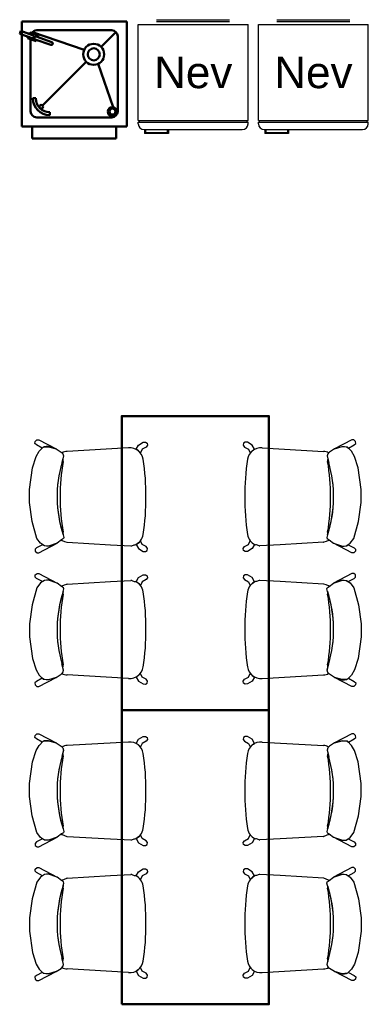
# Model space of a CAD drawing. Header units: metres. Extents: x -1 to 444, y -6 to 31.
# Tile 10 of 76: x 403.47 to 405.13, y 18.73 to 23.42. Entities that reach past the tile are written whole.
import ezdxf

# ---------------------------------------------------------------- set-up
doc = ezdxf.new("R2010")
doc.units = ezdxf.units.M
doc.linetypes.add('CONTINUA', pattern=[0])
doc.layers.add('PA MOBLES', color=7, linetype='CONTINUA', lineweight=25)
doc.styles.add('ARIAL', font='arial.ttf')

msp = doc.modelspace()

# ---------------------------------------------------------------- linework, layer by layer
at = {"layer": 'PA MOBLES', "lineweight": 50, "transparency": 33554687}
for p, q in [((403.9752, 23.4088), (403.4752, 23.4088)), ((403.4752, 22.9088), (403.4752, 23.4088)), ((403.9752, 22.9088), (403.9752, 23.4088)), ((403.4658, 23.3493), (403.4706, 23.3628)), ((403.4658, 23.3493), (403.5294, 23.3265)), ((403.4706, 23.3628), (403.5342, 23.3399)), ((403.511, 23.3483), (403.5134, 23.355)), ((403.5134, 23.355), (403.5537, 23.3406)), ((403.5264, 23.3576), (403.7726, 23.2725)), ((403.9038, 23.366), (403.5466, 23.366)), ((403.924, 23.3576), (403.8534, 23.287)), ((403.5037, 23.3281), (403.5061, 23.3349)), ((403.5037, 23.3281), (403.5441, 23.3137)), ((403.518, 22.9802), (403.518, 23.323)), ((403.5294, 23.3265), (403.5342, 23.3399)), ((403.5397, 23.3228), (403.6137, 23.2963)), ((403.5441, 23.3137), (403.5465, 23.3204)), ((403.5446, 23.3362), (403.6185, 23.3097)), ((403.5513, 23.3338), (403.5537, 23.3406)), ((403.9323, 22.9802), (403.9323, 23.3374)), ((403.7827, 23.2163), (403.5744, 23.0081)), ((403.8389, 23.2062), (403.91, 23.0005)), ((403.5278, 23.0423), (403.5421, 23.0425)), ((403.6089, 22.9757), (403.6086, 22.9615)), ((403.9038, 22.9517), (403.5466, 22.9517)), ((403.9752, 22.9088), (403.4752, 22.9088)), ((403.5252, 22.9088), (403.5252, 22.8517)), ((403.9252, 22.9088), (403.9252, 22.8517)), ((403.9252, 22.8517), (403.5252, 22.8517))]:
    msp.add_line(p, q, dxfattribs=at)
at = {"layer": 'PA MOBLES', "color": 180, "transparency": 33554687}
for p, q in [((404.0304, 22.9368), (404.0304, 23.394)), ((404.0304, 23.394), (404.553, 23.394)), ((404.1172, 23.4166), (404.4643, 23.4166)), ((404.1172, 23.4085), (404.4643, 23.4085)), ((404.553, 22.9368), (404.553, 23.394)), ((404.6026, 22.9368), (404.6026, 23.394)), ((404.6026, 23.394), (405.1252, 23.394)), ((404.6895, 23.4166), (405.0365, 23.4166)), ((404.6895, 23.4085), (405.0365, 23.4085)), ((405.1252, 22.9368), (405.1252, 23.394)), ((404.0304, 22.9368), (404.553, 22.9368)), ((404.0304, 22.9281), (404.553, 22.9281)), ((404.0304, 22.9207), (404.0304, 22.9281)), ((404.0355, 22.9281), (404.0355, 22.9368)), ((404.5478, 22.9281), (404.5478, 22.9368)), ((404.553, 22.9207), (404.553, 22.9281)), ((404.6026, 22.9368), (405.1252, 22.9368)), ((404.6026, 22.9281), (405.1252, 22.9281)), ((404.6026, 22.9207), (404.6026, 22.9281)), ((404.6077, 22.9281), (404.6077, 22.9368)), ((405.1201, 22.9281), (405.1201, 22.9368)), ((405.1252, 22.9207), (405.1252, 22.9281)), ((404.0578, 22.8932), (404.5255, 22.8932)), ((404.0602, 22.8932), (404.0602, 22.8742)), ((404.1737, 22.8742), (404.0602, 22.8742)), ((404.0653, 22.8932), (404.0653, 22.8794)), ((404.0653, 22.8794), (404.1685, 22.8794)), ((404.1685, 22.8932), (404.1685, 22.8794)), ((404.1737, 22.8932), (404.1737, 22.8742)), ((404.6301, 22.8932), (405.0978, 22.8932)), ((404.6324, 22.8932), (404.6324, 22.8742)), ((404.7459, 22.8742), (404.6324, 22.8742)), ((404.6376, 22.8932), (404.6376, 22.8794)), ((404.6376, 22.8794), (404.7408, 22.8794)), ((404.7408, 22.8932), (404.7408, 22.8794)), ((404.7459, 22.8932), (404.7459, 22.8742)), ((403.5382, 21.3995), (403.5392, 21.4092)), ((403.5451, 21.3926), (403.5382, 21.3995)), ((403.5392, 21.4092), (403.5475, 21.4165)), ((403.5731, 21.3777), (403.5451, 21.3926)), ((403.5475, 21.4165), (403.5565, 21.4165)), ((403.5565, 21.4165), (403.6399, 21.3736)), ((403.5581, 21.3623), (403.5769, 21.382)), ((403.5824, 21.3832), (403.5731, 21.3777)), ((403.5769, 21.382), (403.6032, 21.3839)), ((403.5925, 21.3844), (403.5824, 21.3832)), ((403.6032, 21.3844), (403.5925, 21.3844)), ((403.6399, 21.3736), (403.6032, 21.3844)), ((403.6032, 21.3839), (403.6399, 21.3736)), ((403.6399, 21.3736), (403.6634, 21.3585)), ((403.9844, 21.3782), (403.6919, 21.3612)), ((404.0196, 21.3716), (404.032, 21.3918)), ((404.032, 21.3918), (404.0541, 21.4048)), ((404.068, 21.3821), (404.0484, 21.3716)), ((404.0541, 21.4048), (404.0649, 21.4051)), ((404.0649, 21.4051), (404.0723, 21.4003)), ((404.0737, 21.3906), (404.068, 21.3821)), ((404.0723, 21.4003), (404.0737, 21.3906)), ((404.5316, 21.4003), (404.5301, 21.3906)), ((404.5301, 21.3906), (404.5358, 21.3821)), ((404.5389, 21.4051), (404.5316, 21.4003)), ((404.5358, 21.3821), (404.5554, 21.3716)), ((404.5497, 21.4048), (404.5389, 21.4051)), ((404.5719, 21.3918), (404.5497, 21.4048)), ((404.5842, 21.3716), (404.5719, 21.3918)), ((404.6194, 21.3782), (404.912, 21.3612)), ((404.964, 21.3736), (404.9405, 21.3585)), ((405.0473, 21.4165), (404.964, 21.3736)), ((404.964, 21.3736), (405.0006, 21.3844)), ((405.0006, 21.3839), (404.964, 21.3736)), ((405.0006, 21.3844), (405.0113, 21.3844)), ((405.0269, 21.382), (405.0006, 21.3839)), ((405.0113, 21.3844), (405.0214, 21.3832)), ((405.0214, 21.3832), (405.0307, 21.3777)), ((405.0457, 21.3623), (405.0269, 21.382)), ((405.0307, 21.3777), (405.0587, 21.3926)), ((405.0563, 21.4165), (405.0473, 21.4165)), ((405.0646, 21.4092), (405.0563, 21.4165)), ((405.0587, 21.3926), (405.0657, 21.3995)), ((405.0657, 21.3995), (405.0646, 21.4092)), ((403.5262, 21.2833), (403.544, 21.3378)), ((403.544, 21.3378), (403.5581, 21.3623)), ((403.6634, 21.3585), (403.6718, 21.3501)), ((403.6746, 21.3397), (403.6671, 21.3087)), ((403.6677, 21.3541), (403.6718, 21.3501)), ((403.6746, 21.3397), (403.6712, 21.3254)), ((403.6718, 21.3501), (403.6746, 21.3397)), ((403.6718, 21.3501), (403.6746, 21.3397)), ((404.0244, 21.3687), (404.0196, 21.3716)), ((404.0307, 21.3643), (404.0244, 21.3687)), ((404.0404, 21.3546), (404.0307, 21.3643)), ((404.0484, 21.3716), (404.0404, 21.3546)), ((404.5554, 21.3716), (404.5635, 21.3546)), ((404.5635, 21.3546), (404.5731, 21.3643)), ((404.5731, 21.3643), (404.5795, 21.3687)), ((404.5795, 21.3687), (404.5842, 21.3716)), ((404.932, 21.3501), (404.9292, 21.3397)), ((404.932, 21.3501), (404.9292, 21.3397)), ((404.9292, 21.3397), (404.9327, 21.3254)), ((404.9292, 21.3397), (404.9367, 21.3087)), ((404.9405, 21.3585), (404.932, 21.3501)), ((404.9361, 21.3541), (404.932, 21.3501)), ((405.0598, 21.3378), (405.0457, 21.3623)), ((405.0777, 21.2833), (405.0598, 21.3378)), ((403.513, 21.1807), (403.5262, 21.2833)), ((403.6712, 21.3254), (403.6671, 21.3087)), ((404.9327, 21.3254), (404.9367, 21.3087)), ((405.0908, 21.1807), (405.0777, 21.2833)), ((403.5121, 21.1488), (403.513, 21.1807)), ((403.5121, 21.1187), (403.5121, 21.1488)), ((405.0918, 21.1488), (405.0908, 21.1807)), ((405.0918, 21.1187), (405.0918, 21.1488)), ((403.5252, 21.0274), (403.5121, 21.1187)), ((405.0786, 21.0274), (405.0918, 21.1187)), ((403.5478, 20.9475), (403.5252, 21.0274)), ((405.0561, 20.9475), (405.0786, 21.0274)), ((403.6728, 20.9644), (403.6756, 20.9522)), ((403.6728, 20.9644), (403.6756, 20.9522)), ((403.6756, 20.9522), (403.6746, 20.9465)), ((403.6756, 20.9522), (403.6746, 20.9465)), ((404.9311, 20.9644), (404.9283, 20.9522)), ((404.9311, 20.9644), (404.9283, 20.9522)), ((404.9283, 20.9522), (404.9292, 20.9465)), ((404.9283, 20.9522), (404.9292, 20.9465)), ((403.5739, 20.9174), (403.5458, 20.9025)), ((403.5647, 20.924), (403.5478, 20.9475)), ((403.5573, 20.8786), (403.6446, 20.9249)), ((403.5844, 20.9117), (403.5647, 20.924)), ((403.5832, 20.9119), (403.5739, 20.9174)), ((403.5932, 20.9107), (403.5832, 20.9119)), ((403.6023, 20.9108), (403.5844, 20.9117)), ((403.6039, 20.9107), (403.5932, 20.9107)), ((403.6446, 20.9249), (403.6023, 20.9108)), ((403.6446, 20.9249), (403.6039, 20.9107)), ((403.6652, 20.9409), (403.6446, 20.9249)), ((403.6652, 20.9409), (403.6636, 20.9396)), ((403.6746, 20.9465), (403.6652, 20.9409)), ((403.6746, 20.9465), (403.6652, 20.9409)), ((403.666, 20.9375), (403.6675, 20.9382)), ((403.6675, 20.9382), (403.679, 20.9332)), ((403.679, 20.9332), (403.6901, 20.9291)), ((403.6919, 20.9291), (403.8987, 20.9171)), ((403.8987, 20.9171), (403.9945, 20.9119)), ((403.9988, 20.9123), (404.0105, 20.9167)), ((404.0105, 20.9167), (404.0148, 20.9166)), ((404.0244, 20.9216), (404.0196, 20.9187)), ((404.0196, 20.9187), (404.032, 20.8986)), ((404.0307, 20.9261), (404.0244, 20.9216)), ((404.0404, 20.9357), (404.0307, 20.9261)), ((404.0484, 20.9187), (404.0404, 20.9357)), ((404.068, 20.9082), (404.0484, 20.9187)), ((404.0737, 20.8997), (404.068, 20.9082)), ((404.5301, 20.8997), (404.5358, 20.9082)), ((404.5358, 20.9082), (404.5554, 20.9187)), ((404.5554, 20.9187), (404.5635, 20.9357)), ((404.5635, 20.9357), (404.5731, 20.9261)), ((404.5842, 20.9187), (404.5719, 20.8986)), ((404.5731, 20.9261), (404.5795, 20.9216)), ((404.5795, 20.9216), (404.5842, 20.9187)), ((404.5933, 20.9167), (404.5891, 20.9166)), ((404.605, 20.9123), (404.5933, 20.9167)), ((404.7051, 20.9171), (404.6093, 20.9119)), ((404.912, 20.9291), (404.7051, 20.9171)), ((404.9248, 20.9332), (404.9137, 20.9291)), ((404.9364, 20.9382), (404.9248, 20.9332)), ((404.9292, 20.9465), (404.9386, 20.9409)), ((404.9292, 20.9465), (404.9386, 20.9409)), ((404.9378, 20.9375), (404.9364, 20.9382)), ((404.9386, 20.9409), (404.9403, 20.9396)), ((404.9386, 20.9409), (404.9593, 20.9249)), ((404.9593, 20.9249), (405.0016, 20.9108)), ((405.0466, 20.8786), (404.9593, 20.9249)), ((404.9593, 20.9249), (404.9999, 20.9107)), ((404.9999, 20.9107), (405.0106, 20.9107)), ((405.0016, 20.9108), (405.0194, 20.9117)), ((405.0106, 20.9107), (405.0207, 20.9119)), ((405.0194, 20.9117), (405.0391, 20.924)), ((405.0207, 20.9119), (405.03, 20.9174)), ((405.03, 20.9174), (405.058, 20.9025)), ((405.0391, 20.924), (405.0561, 20.9475)), ((403.5458, 20.9025), (403.5389, 20.8956)), ((403.5389, 20.8956), (403.5399, 20.8859)), ((403.5399, 20.8859), (403.5483, 20.8786)), ((403.5483, 20.8786), (403.5573, 20.8786)), ((404.032, 20.8986), (404.0541, 20.8855)), ((404.0541, 20.8855), (404.0649, 20.8852)), ((404.0649, 20.8852), (404.0723, 20.89)), ((404.0723, 20.89), (404.0737, 20.8997)), ((404.5316, 20.89), (404.5301, 20.8997)), ((404.5389, 20.8852), (404.5316, 20.89)), ((404.5497, 20.8855), (404.5389, 20.8852)), ((404.5719, 20.8986), (404.5497, 20.8855)), ((405.0556, 20.8786), (405.0466, 20.8786)), ((405.0639, 20.8859), (405.0556, 20.8786)), ((405.058, 20.9025), (405.0649, 20.8956)), ((405.0649, 20.8956), (405.0639, 20.8859)), ((403.5389, 20.7636), (403.5399, 20.7733)), ((403.5458, 20.7567), (403.5389, 20.7636)), ((403.5399, 20.7733), (403.5483, 20.7806)), ((403.5483, 20.7806), (403.5573, 20.7806)), ((403.5573, 20.7806), (403.6446, 20.7343)), ((404.032, 20.7606), (404.0541, 20.7737)), ((404.0541, 20.7737), (404.0649, 20.774)), ((404.0649, 20.774), (404.0723, 20.7691)), ((404.0723, 20.7691), (404.0737, 20.7595)), ((404.5316, 20.7691), (404.5301, 20.7595)), ((404.5389, 20.774), (404.5316, 20.7691)), ((404.5497, 20.7737), (404.5389, 20.774)), ((404.5719, 20.7606), (404.5497, 20.7737)), ((405.0466, 20.7806), (404.9593, 20.7343)), ((405.0556, 20.7806), (405.0466, 20.7806)), ((405.0639, 20.7733), (405.0556, 20.7806)), ((405.058, 20.7567), (405.0649, 20.7636)), ((405.0649, 20.7636), (405.0639, 20.7733)), ((403.5739, 20.7418), (403.5458, 20.7567)), ((403.5647, 20.7352), (403.5478, 20.7117)), ((403.5844, 20.7474), (403.5647, 20.7352)), ((403.5832, 20.7473), (403.5739, 20.7418)), ((403.5932, 20.7485), (403.5832, 20.7473)), ((403.6023, 20.7484), (403.5844, 20.7474)), ((403.6039, 20.7485), (403.5932, 20.7485)), ((403.6446, 20.7343), (403.6023, 20.7484)), ((403.6446, 20.7343), (403.6039, 20.7485)), ((403.6652, 20.7183), (403.6446, 20.7343)), ((403.6652, 20.7183), (403.6636, 20.7196)), ((403.6746, 20.7126), (403.6652, 20.7183)), ((403.6746, 20.7126), (403.6652, 20.7183)), ((403.666, 20.7217), (403.6675, 20.721)), ((403.6675, 20.721), (403.679, 20.7259)), ((403.679, 20.7259), (403.6901, 20.7301)), ((403.6919, 20.7301), (403.8987, 20.7421)), ((403.8987, 20.7421), (403.9945, 20.7472)), ((403.9988, 20.7468), (404.0105, 20.7425)), ((404.0105, 20.7425), (404.0148, 20.7426)), ((404.0196, 20.7405), (404.032, 20.7606)), ((404.0244, 20.7376), (404.0196, 20.7405)), ((404.0307, 20.7331), (404.0244, 20.7376)), ((404.0404, 20.7235), (404.0307, 20.7331)), ((404.0484, 20.7405), (404.0404, 20.7235)), ((404.068, 20.751), (404.0484, 20.7405)), ((404.0737, 20.7595), (404.068, 20.751)), ((404.5301, 20.7595), (404.5358, 20.751)), ((404.5358, 20.751), (404.5554, 20.7405)), ((404.5554, 20.7405), (404.5635, 20.7235)), ((404.5635, 20.7235), (404.5731, 20.7331)), ((404.5842, 20.7405), (404.5719, 20.7606)), ((404.5731, 20.7331), (404.5795, 20.7376)), ((404.5795, 20.7376), (404.5842, 20.7405)), ((404.5933, 20.7425), (404.5891, 20.7426)), ((404.605, 20.7468), (404.5933, 20.7425)), ((404.7051, 20.7421), (404.6093, 20.7472)), ((404.912, 20.7301), (404.7051, 20.7421)), ((404.9248, 20.7259), (404.9137, 20.7301)), ((404.9364, 20.721), (404.9248, 20.7259)), ((404.9292, 20.7126), (404.9386, 20.7183)), ((404.9292, 20.7126), (404.9386, 20.7183)), ((404.9378, 20.7217), (404.9364, 20.721)), ((404.9386, 20.7183), (404.9593, 20.7343)), ((404.9386, 20.7183), (404.9403, 20.7196)), ((404.9593, 20.7343), (404.9999, 20.7485)), ((404.9593, 20.7343), (405.0016, 20.7484)), ((404.9999, 20.7485), (405.0106, 20.7485)), ((405.0016, 20.7484), (405.0194, 20.7474)), ((405.0106, 20.7485), (405.0207, 20.7473)), ((405.0194, 20.7474), (405.0391, 20.7352)), ((405.0207, 20.7473), (405.03, 20.7418)), ((405.03, 20.7418), (405.058, 20.7567)), ((405.0391, 20.7352), (405.0561, 20.7117)), ((403.5478, 20.7117), (403.5252, 20.6317)), ((403.6728, 20.6948), (403.6756, 20.707)), ((403.6728, 20.6948), (403.6756, 20.707)), ((403.6756, 20.707), (403.6746, 20.7126)), ((403.6756, 20.707), (403.6746, 20.7126)), ((404.9283, 20.707), (404.9292, 20.7126)), ((404.9283, 20.707), (404.9292, 20.7126)), ((404.9311, 20.6948), (404.9283, 20.707)), ((404.9311, 20.6948), (404.9283, 20.707)), ((405.0561, 20.7117), (405.0786, 20.6317)), ((403.5252, 20.6317), (403.5121, 20.5405)), ((405.0786, 20.6317), (405.0918, 20.5405)), ((403.5121, 20.5405), (403.5121, 20.5104)), ((405.0918, 20.5405), (405.0918, 20.5104)), ((403.5121, 20.5104), (403.513, 20.4784)), ((405.0918, 20.5104), (405.0908, 20.4784)), ((403.513, 20.4784), (403.5262, 20.3759)), ((405.0908, 20.4784), (405.0777, 20.3759)), ((403.5262, 20.3759), (403.544, 20.3214)), ((403.6712, 20.3338), (403.6671, 20.3505)), ((403.6746, 20.3195), (403.6671, 20.3505)), ((404.9292, 20.3195), (404.9367, 20.3505)), ((404.9327, 20.3338), (404.9367, 20.3505)), ((405.0777, 20.3759), (405.0598, 20.3214)), ((403.544, 20.3214), (403.5581, 20.2969)), ((403.5581, 20.2969), (403.5769, 20.2772)), ((403.6399, 20.2856), (403.6634, 20.3007)), ((403.6634, 20.3007), (403.6718, 20.3091)), ((403.6677, 20.305), (403.6718, 20.3091)), ((403.6746, 20.3195), (403.6712, 20.3338)), ((403.6718, 20.3091), (403.6746, 20.3195)), ((403.6718, 20.3091), (403.6746, 20.3195)), ((403.9844, 20.281), (403.6919, 20.298)), ((404.0307, 20.2949), (404.0244, 20.2904)), ((404.0404, 20.3045), (404.0307, 20.2949)), ((404.0484, 20.2876), (404.0404, 20.3045)), ((404.5554, 20.2876), (404.5635, 20.3045)), ((404.5635, 20.3045), (404.5731, 20.2949)), ((404.5731, 20.2949), (404.5795, 20.2904)), ((404.6194, 20.281), (404.912, 20.298)), ((404.9292, 20.3195), (404.9327, 20.3338)), ((404.932, 20.3091), (404.9292, 20.3195)), ((404.932, 20.3091), (404.9292, 20.3195)), ((404.9361, 20.305), (404.932, 20.3091)), ((404.9405, 20.3007), (404.932, 20.3091)), ((404.964, 20.2856), (404.9405, 20.3007)), ((405.0457, 20.2969), (405.0269, 20.2772)), ((405.0598, 20.3214), (405.0457, 20.2969)), ((403.5451, 20.2666), (403.5382, 20.2597)), ((403.5382, 20.2597), (403.5392, 20.25)), ((403.5392, 20.25), (403.5475, 20.2427)), ((403.5731, 20.2815), (403.5451, 20.2666)), ((403.5565, 20.2427), (403.6399, 20.2856)), ((403.5824, 20.276), (403.5731, 20.2815)), ((403.5769, 20.2772), (403.6032, 20.2753)), ((403.5925, 20.2748), (403.5824, 20.276)), ((403.6032, 20.2748), (403.5925, 20.2748)), ((403.6032, 20.2753), (403.6399, 20.2856)), ((403.6399, 20.2856), (403.6032, 20.2748)), ((404.0244, 20.2904), (404.0196, 20.2875)), ((404.0196, 20.2875), (404.032, 20.2674)), ((404.032, 20.2674), (404.0541, 20.2544)), ((404.068, 20.2771), (404.0484, 20.2876)), ((404.0541, 20.2544), (404.0649, 20.2541)), ((404.0649, 20.2541), (404.0723, 20.2589)), ((404.0737, 20.2686), (404.068, 20.2771)), ((404.0723, 20.2589), (404.0737, 20.2686)), ((404.5301, 20.2686), (404.5358, 20.2771)), ((404.5316, 20.2589), (404.5301, 20.2686)), ((404.5389, 20.2541), (404.5316, 20.2589)), ((404.5358, 20.2771), (404.5554, 20.2876)), ((404.5497, 20.2544), (404.5389, 20.2541)), ((404.5719, 20.2674), (404.5497, 20.2544)), ((404.5842, 20.2875), (404.5719, 20.2674)), ((404.5795, 20.2904), (404.5842, 20.2875)), ((405.0006, 20.2753), (404.964, 20.2856)), ((405.0473, 20.2427), (404.964, 20.2856)), ((404.964, 20.2856), (405.0006, 20.2748)), ((405.0269, 20.2772), (405.0006, 20.2753)), ((405.0006, 20.2748), (405.0113, 20.2748)), ((405.0113, 20.2748), (405.0214, 20.276)), ((405.0214, 20.276), (405.0307, 20.2815)), ((405.0307, 20.2815), (405.0587, 20.2666)), ((405.0646, 20.25), (405.0563, 20.2427)), ((405.0587, 20.2666), (405.0657, 20.2597)), ((405.0657, 20.2597), (405.0646, 20.25)), ((403.5475, 20.2427), (403.5565, 20.2427)), ((405.0563, 20.2427), (405.0473, 20.2427)), ((403.5392, 20.0092), (403.5475, 20.0165)), ((403.5475, 20.0165), (403.5565, 20.0165)), ((403.5565, 20.0165), (403.6399, 19.9736)), ((405.0473, 20.0165), (404.964, 19.9736)), ((405.0563, 20.0165), (405.0473, 20.0165)), ((405.0646, 20.0092), (405.0563, 20.0165)), ((403.5382, 19.9995), (403.5392, 20.0092)), ((403.5451, 19.9926), (403.5382, 19.9995)), ((403.5731, 19.9777), (403.5451, 19.9926)), ((403.5581, 19.9623), (403.5769, 19.982)), ((403.5824, 19.9832), (403.5731, 19.9777)), ((403.5769, 19.982), (403.6032, 19.9839)), ((403.5925, 19.9844), (403.5824, 19.9832)), ((403.6032, 19.9844), (403.5925, 19.9844)), ((403.6399, 19.9736), (403.6032, 19.9844)), ((403.6032, 19.9839), (403.6399, 19.9736)), ((403.6399, 19.9736), (403.6634, 19.9585)), ((403.9844, 19.9782), (403.6919, 19.9612)), ((404.0196, 19.9716), (404.032, 19.9918)), ((404.0244, 19.9687), (404.0196, 19.9716)), ((404.0307, 19.9643), (404.0244, 19.9687)), ((404.032, 19.9918), (404.0541, 20.0048)), ((404.0484, 19.9716), (404.0404, 19.9546)), ((404.068, 19.9821), (404.0484, 19.9716)), ((404.0541, 20.0048), (404.0649, 20.0051)), ((404.0649, 20.0051), (404.0723, 20.0003)), ((404.0737, 19.9906), (404.068, 19.9821)), ((404.0723, 20.0003), (404.0737, 19.9906)), ((404.5316, 20.0003), (404.5301, 19.9906)), ((404.5301, 19.9906), (404.5358, 19.9821)), ((404.5389, 20.0051), (404.5316, 20.0003)), ((404.5358, 19.9821), (404.5554, 19.9716)), ((404.5497, 20.0048), (404.5389, 20.0051)), ((404.5719, 19.9918), (404.5497, 20.0048)), ((404.5554, 19.9716), (404.5635, 19.9546)), ((404.5842, 19.9716), (404.5719, 19.9918)), ((404.5731, 19.9643), (404.5795, 19.9687)), ((404.5795, 19.9687), (404.5842, 19.9716)), ((404.6194, 19.9782), (404.912, 19.9612)), ((404.964, 19.9736), (404.9405, 19.9585)), ((404.964, 19.9736), (405.0006, 19.9844)), ((405.0006, 19.9839), (404.964, 19.9736)), ((405.0006, 19.9844), (405.0113, 19.9844)), ((405.0269, 19.982), (405.0006, 19.9839)), ((405.0113, 19.9844), (405.0214, 19.9832)), ((405.0214, 19.9832), (405.0307, 19.9777)), ((405.0457, 19.9623), (405.0269, 19.982)), ((405.0307, 19.9777), (405.0587, 19.9926)), ((405.0587, 19.9926), (405.0657, 19.9995)), ((405.0657, 19.9995), (405.0646, 20.0092)), ((403.5262, 19.8833), (403.544, 19.9378)), ((403.544, 19.9378), (403.5581, 19.9623)), ((403.6634, 19.9585), (403.6718, 19.9501)), ((403.6746, 19.9397), (403.6671, 19.9087)), ((403.6712, 19.9254), (403.6671, 19.9087)), ((403.6677, 19.9541), (403.6718, 19.9501)), ((403.6746, 19.9397), (403.6712, 19.9254)), ((403.6718, 19.9501), (403.6746, 19.9397)), ((403.6718, 19.9501), (403.6746, 19.9397)), ((404.0404, 19.9546), (404.0307, 19.9643)), ((404.5635, 19.9546), (404.5731, 19.9643)), ((404.932, 19.9501), (404.9292, 19.9397)), ((404.932, 19.9501), (404.9292, 19.9397)), ((404.9292, 19.9397), (404.9327, 19.9254)), ((404.9292, 19.9397), (404.9367, 19.9087)), ((404.9405, 19.9585), (404.932, 19.9501)), ((404.9361, 19.9541), (404.932, 19.9501)), ((404.9327, 19.9254), (404.9367, 19.9087)), ((405.0598, 19.9378), (405.0457, 19.9623)), ((405.0777, 19.8833), (405.0598, 19.9378)), ((403.513, 19.7807), (403.5262, 19.8833)), ((405.0908, 19.7807), (405.0777, 19.8833)), ((403.5121, 19.7488), (403.513, 19.7807)), ((405.0918, 19.7488), (405.0908, 19.7807)), ((403.5121, 19.7187), (403.5121, 19.7488)), ((405.0918, 19.7187), (405.0918, 19.7488)), ((403.5252, 19.6274), (403.5121, 19.7187)), ((405.0786, 19.6274), (405.0918, 19.7187)), ((403.5478, 19.5475), (403.5252, 19.6274)), ((405.0561, 19.5475), (405.0786, 19.6274)), ((403.5647, 19.524), (403.5478, 19.5475)), ((403.6746, 19.5465), (403.6652, 19.5409)), ((403.6746, 19.5465), (403.6652, 19.5409)), ((403.6728, 19.5644), (403.6756, 19.5522)), ((403.6728, 19.5644), (403.6756, 19.5522)), ((403.6756, 19.5522), (403.6746, 19.5465)), ((403.6756, 19.5522), (403.6746, 19.5465)), ((404.9311, 19.5644), (404.9283, 19.5522)), ((404.9311, 19.5644), (404.9283, 19.5522)), ((404.9283, 19.5522), (404.9292, 19.5465)), ((404.9283, 19.5522), (404.9292, 19.5465)), ((404.9292, 19.5465), (404.9386, 19.5409)), ((404.9292, 19.5465), (404.9386, 19.5409)), ((405.0391, 19.524), (405.0561, 19.5475)), ((403.5458, 19.5025), (403.5389, 19.4956)), ((403.5739, 19.5174), (403.5458, 19.5025)), ((403.5573, 19.4786), (403.6446, 19.5249)), ((403.5844, 19.5117), (403.5647, 19.524)), ((403.5832, 19.5119), (403.5739, 19.5174)), ((403.5932, 19.5107), (403.5832, 19.5119)), ((403.6023, 19.5108), (403.5844, 19.5117)), ((403.6039, 19.5107), (403.5932, 19.5107)), ((403.6446, 19.5249), (403.6023, 19.5108)), ((403.6446, 19.5249), (403.6039, 19.5107)), ((403.6652, 19.5409), (403.6446, 19.5249)), ((403.6652, 19.5409), (403.6636, 19.5396)), ((403.666, 19.5375), (403.6675, 19.5382)), ((403.6675, 19.5382), (403.679, 19.5332)), ((403.679, 19.5332), (403.6901, 19.5291)), ((403.6919, 19.5291), (403.8987, 19.5171)), ((403.8987, 19.5171), (403.9945, 19.5119)), ((403.9988, 19.5123), (404.0105, 19.5167)), ((404.0105, 19.5167), (404.0148, 19.5166)), ((404.0244, 19.5216), (404.0196, 19.5187)), ((404.0196, 19.5187), (404.032, 19.4986)), ((404.0307, 19.5261), (404.0244, 19.5216)), ((404.0404, 19.5357), (404.0307, 19.5261)), ((404.032, 19.4986), (404.0541, 19.4855)), ((404.0484, 19.5187), (404.0404, 19.5357)), ((404.068, 19.5082), (404.0484, 19.5187)), ((404.0737, 19.4997), (404.068, 19.5082)), ((404.0723, 19.49), (404.0737, 19.4997)), ((404.5301, 19.4997), (404.5358, 19.5082)), ((404.5316, 19.49), (404.5301, 19.4997)), ((404.5358, 19.5082), (404.5554, 19.5187)), ((404.5719, 19.4986), (404.5497, 19.4855)), ((404.5554, 19.5187), (404.5635, 19.5357)), ((404.5635, 19.5357), (404.5731, 19.5261)), ((404.5842, 19.5187), (404.5719, 19.4986)), ((404.5731, 19.5261), (404.5795, 19.5216)), ((404.5795, 19.5216), (404.5842, 19.5187)), ((404.5933, 19.5167), (404.5891, 19.5166)), ((404.605, 19.5123), (404.5933, 19.5167)), ((404.7051, 19.5171), (404.6093, 19.5119)), ((404.912, 19.5291), (404.7051, 19.5171)), ((404.9248, 19.5332), (404.9137, 19.5291)), ((404.9364, 19.5382), (404.9248, 19.5332)), ((404.9378, 19.5375), (404.9364, 19.5382)), ((404.9386, 19.5409), (404.9403, 19.5396)), ((404.9386, 19.5409), (404.9593, 19.5249)), ((404.9593, 19.5249), (405.0016, 19.5108)), ((405.0466, 19.4786), (404.9593, 19.5249)), ((404.9593, 19.5249), (404.9999, 19.5107)), ((404.9999, 19.5107), (405.0106, 19.5107)), ((405.0016, 19.5108), (405.0194, 19.5117)), ((405.0106, 19.5107), (405.0207, 19.5119)), ((405.0194, 19.5117), (405.0391, 19.524)), ((405.0207, 19.5119), (405.03, 19.5174)), ((405.03, 19.5174), (405.058, 19.5025)), ((405.058, 19.5025), (405.0649, 19.4956)), ((403.5389, 19.4956), (403.5399, 19.4859)), ((403.5399, 19.4859), (403.5483, 19.4786)), ((403.5483, 19.4786), (403.5573, 19.4786)), ((404.0541, 19.4855), (404.0649, 19.4852)), ((404.0649, 19.4852), (404.0723, 19.49)), ((404.5389, 19.4852), (404.5316, 19.49)), ((404.5497, 19.4855), (404.5389, 19.4852)), ((405.0556, 19.4786), (405.0466, 19.4786)), ((405.0639, 19.4859), (405.0556, 19.4786)), ((405.0649, 19.4956), (405.0639, 19.4859)), ((403.5389, 19.3636), (403.5399, 19.3733)), ((403.5458, 19.3567), (403.5389, 19.3636)), ((403.5399, 19.3733), (403.5483, 19.3806)), ((403.5483, 19.3806), (403.5573, 19.3806)), ((403.5573, 19.3806), (403.6446, 19.3343)), ((404.0196, 19.3405), (404.032, 19.3606)), ((404.032, 19.3606), (404.0541, 19.3737)), ((404.0541, 19.3737), (404.0649, 19.374)), ((404.0649, 19.374), (404.0723, 19.3691)), ((404.0737, 19.3595), (404.068, 19.351)), ((404.0723, 19.3691), (404.0737, 19.3595)), ((404.5316, 19.3691), (404.5301, 19.3595)), ((404.5301, 19.3595), (404.5358, 19.351)), ((404.5389, 19.374), (404.5316, 19.3691)), ((404.5497, 19.3737), (404.5389, 19.374)), ((404.5719, 19.3606), (404.5497, 19.3737)), ((404.5842, 19.3405), (404.5719, 19.3606)), ((405.0466, 19.3806), (404.9593, 19.3343)), ((405.0556, 19.3806), (405.0466, 19.3806)), ((405.0639, 19.3733), (405.0556, 19.3806)), ((405.058, 19.3567), (405.0649, 19.3636)), ((405.0649, 19.3636), (405.0639, 19.3733)), ((403.5478, 19.3117), (403.5252, 19.2317)), ((403.5739, 19.3418), (403.5458, 19.3567)), ((403.5647, 19.3352), (403.5478, 19.3117)), ((403.5844, 19.3474), (403.5647, 19.3352)), ((403.5832, 19.3473), (403.5739, 19.3418)), ((403.5932, 19.3485), (403.5832, 19.3473)), ((403.6023, 19.3484), (403.5844, 19.3474)), ((403.6039, 19.3485), (403.5932, 19.3485)), ((403.6446, 19.3343), (403.6023, 19.3484)), ((403.6446, 19.3343), (403.6039, 19.3485)), ((403.6652, 19.3183), (403.6446, 19.3343)), ((403.6652, 19.3183), (403.6636, 19.3196)), ((403.6746, 19.3126), (403.6652, 19.3183)), ((403.6746, 19.3126), (403.6652, 19.3183)), ((403.666, 19.3217), (403.6675, 19.321)), ((403.6675, 19.321), (403.679, 19.3259)), ((403.6756, 19.307), (403.6746, 19.3126)), ((403.6756, 19.307), (403.6746, 19.3126)), ((403.679, 19.3259), (403.6901, 19.3301)), ((403.6919, 19.3301), (403.8987, 19.3421)), ((403.8987, 19.3421), (403.9945, 19.3472)), ((403.9988, 19.3468), (404.0105, 19.3425)), ((404.0105, 19.3425), (404.0148, 19.3426)), ((404.0244, 19.3376), (404.0196, 19.3405)), ((404.0307, 19.3331), (404.0244, 19.3376)), ((404.0404, 19.3235), (404.0307, 19.3331)), ((404.0484, 19.3405), (404.0404, 19.3235)), ((404.068, 19.351), (404.0484, 19.3405)), ((404.5358, 19.351), (404.5554, 19.3405)), ((404.5554, 19.3405), (404.5635, 19.3235)), ((404.5635, 19.3235), (404.5731, 19.3331)), ((404.5731, 19.3331), (404.5795, 19.3376)), ((404.5795, 19.3376), (404.5842, 19.3405)), ((404.5933, 19.3425), (404.5891, 19.3426)), ((404.605, 19.3468), (404.5933, 19.3425)), ((404.7051, 19.3421), (404.6093, 19.3472)), ((404.912, 19.3301), (404.7051, 19.3421)), ((404.9248, 19.3259), (404.9137, 19.3301)), ((404.9364, 19.321), (404.9248, 19.3259)), ((404.9283, 19.307), (404.9292, 19.3126)), ((404.9283, 19.307), (404.9292, 19.3126)), ((404.9292, 19.3126), (404.9386, 19.3183)), ((404.9292, 19.3126), (404.9386, 19.3183)), ((404.9378, 19.3217), (404.9364, 19.321)), ((404.9386, 19.3183), (404.9593, 19.3343)), ((404.9386, 19.3183), (404.9403, 19.3196)), ((404.9593, 19.3343), (404.9999, 19.3485)), ((404.9593, 19.3343), (405.0016, 19.3484)), ((404.9999, 19.3485), (405.0106, 19.3485)), ((405.0016, 19.3484), (405.0194, 19.3474)), ((405.0106, 19.3485), (405.0207, 19.3473)), ((405.0194, 19.3474), (405.0391, 19.3352)), ((405.0207, 19.3473), (405.03, 19.3418)), ((405.03, 19.3418), (405.058, 19.3567)), ((405.0391, 19.3352), (405.0561, 19.3117)), ((405.0561, 19.3117), (405.0786, 19.2317)), ((403.6728, 19.2948), (403.6756, 19.307)), ((403.6728, 19.2948), (403.6756, 19.307)), ((404.9311, 19.2948), (404.9283, 19.307)), ((404.9311, 19.2948), (404.9283, 19.307)), ((403.5252, 19.2317), (403.5121, 19.1405)), ((405.0786, 19.2317), (405.0918, 19.1405)), ((403.5121, 19.1405), (403.5121, 19.1104)), ((405.0918, 19.1405), (405.0918, 19.1104)), ((403.5121, 19.1104), (403.513, 19.0784)), ((403.513, 19.0784), (403.5262, 18.9759)), ((405.0908, 19.0784), (405.0777, 18.9759)), ((405.0918, 19.1104), (405.0908, 19.0784)), ((403.5262, 18.9759), (403.544, 18.9214)), ((403.6712, 18.9338), (403.6671, 18.9505)), ((403.6746, 18.9195), (403.6671, 18.9505)), ((404.9292, 18.9195), (404.9367, 18.9505)), ((404.9327, 18.9338), (404.9367, 18.9505)), ((405.0777, 18.9759), (405.0598, 18.9214)), ((403.544, 18.9214), (403.5581, 18.8969)), ((403.5581, 18.8969), (403.5769, 18.8772)), ((403.6399, 18.8856), (403.6634, 18.9007)), ((403.6634, 18.9007), (403.6718, 18.9091)), ((403.6677, 18.905), (403.6718, 18.9091)), ((403.6746, 18.9195), (403.6712, 18.9338)), ((403.6718, 18.9091), (403.6746, 18.9195)), ((403.6718, 18.9091), (403.6746, 18.9195)), ((403.9844, 18.881), (403.6919, 18.898)), ((404.0244, 18.8904), (404.0196, 18.8875)), ((404.0307, 18.8949), (404.0244, 18.8904)), ((404.0404, 18.9045), (404.0307, 18.8949)), ((404.0484, 18.8876), (404.0404, 18.9045)), ((404.5554, 18.8876), (404.5635, 18.9045)), ((404.5635, 18.9045), (404.5731, 18.8949)), ((404.5731, 18.8949), (404.5795, 18.8904)), ((404.5795, 18.8904), (404.5842, 18.8875)), ((404.6194, 18.881), (404.912, 18.898)), ((404.9292, 18.9195), (404.9327, 18.9338)), ((404.932, 18.9091), (404.9292, 18.9195)), ((404.932, 18.9091), (404.9292, 18.9195)), ((404.9361, 18.905), (404.932, 18.9091)), ((404.9405, 18.9007), (404.932, 18.9091)), ((404.964, 18.8856), (404.9405, 18.9007)), ((405.0457, 18.8969), (405.0269, 18.8772)), ((405.0598, 18.9214), (405.0457, 18.8969)), ((403.5451, 18.8666), (403.5382, 18.8597)), ((403.5382, 18.8597), (403.5392, 18.85)), ((403.5392, 18.85), (403.5475, 18.8427)), ((403.5731, 18.8815), (403.5451, 18.8666)), ((403.5475, 18.8427), (403.5565, 18.8427)), ((403.5565, 18.8427), (403.6399, 18.8856)), ((403.5824, 18.876), (403.5731, 18.8815)), ((403.5769, 18.8772), (403.6032, 18.8753)), ((403.5925, 18.8748), (403.5824, 18.876)), ((403.6032, 18.8748), (403.5925, 18.8748)), ((403.6032, 18.8753), (403.6399, 18.8856)), ((403.6399, 18.8856), (403.6032, 18.8748)), ((404.0196, 18.8875), (404.032, 18.8674)), ((404.032, 18.8674), (404.0541, 18.8544)), ((404.068, 18.8771), (404.0484, 18.8876)), ((404.0541, 18.8544), (404.0649, 18.8541)), ((404.0649, 18.8541), (404.0723, 18.8589)), ((404.0737, 18.8686), (404.068, 18.8771)), ((404.0723, 18.8589), (404.0737, 18.8686)), ((404.5301, 18.8686), (404.5358, 18.8771)), ((404.5316, 18.8589), (404.5301, 18.8686)), ((404.5389, 18.8541), (404.5316, 18.8589)), ((404.5358, 18.8771), (404.5554, 18.8876)), ((404.5497, 18.8544), (404.5389, 18.8541)), ((404.5719, 18.8674), (404.5497, 18.8544)), ((404.5842, 18.8875), (404.5719, 18.8674)), ((405.0006, 18.8753), (404.964, 18.8856)), ((405.0473, 18.8427), (404.964, 18.8856)), ((404.964, 18.8856), (405.0006, 18.8748)), ((405.0269, 18.8772), (405.0006, 18.8753)), ((405.0006, 18.8748), (405.0113, 18.8748)), ((405.0113, 18.8748), (405.0214, 18.876)), ((405.0214, 18.876), (405.0307, 18.8815)), ((405.0307, 18.8815), (405.0587, 18.8666)), ((405.0563, 18.8427), (405.0473, 18.8427)), ((405.0646, 18.85), (405.0563, 18.8427)), ((405.0587, 18.8666), (405.0657, 18.8597)), ((405.0657, 18.8597), (405.0646, 18.85))]:
    msp.add_line(p, q, dxfattribs=at)
at = {"layer": 'PA MOBLES', "lineweight": 50, "transparency": 33554687}
for points in [[(403.9519, 20.1296), (404.6519, 20.1296), (404.6519, 21.5296), (403.9519, 21.5296), (403.9519, 20.1296)], [(403.9519, 18.7296), (404.6519, 18.7296), (404.6519, 20.1296), (403.9519, 20.1296), (403.9519, 18.7296)]]:
    msp.add_lwpolyline(points, close=True, dxfattribs=at)
for centre, radius in [((403.818, 23.2517), 0.05), ((403.818, 23.2517), 0.0286), ((403.5682, 23.0019), 0.00878), ((403.9073, 22.9792), 0.0214), ((403.9073, 22.9792), 0.0143)]:
    msp.add_circle(centre, radius, dxfattribs=at)
for centre, radius, start, end in [((403.5466, 23.3374), 0.0286, 90, 149.4207), ((403.9038, 23.3374), 0.0286, 0, 90), ((403.5422, 23.3295), 0.00714, 70.2599, 250.2599), ((403.6161, 23.303), 0.00714, 250.2599, 70.2599), ((403.6101, 23.0438), 0.0823, 181.0448, 268.9552), ((403.6101, 23.0438), 0.068, 181.0448, 268.9552), ((403.5466, 22.9802), 0.0286, 180, 270), ((403.9038, 22.9802), 0.0286, 270, 0)]:
    msp.add_arc(centre, radius, start, end, dxfattribs=at)
at = {"layer": 'PA MOBLES', "color": 180, "transparency": 33554687}
for centre, radius, start, end in [((404.0578, 22.9207), 0.0274, 180, 270), ((404.5255, 22.9207), 0.0274, 270, 0), ((404.6301, 22.9207), 0.0274, 180, 270), ((405.0978, 22.9207), 0.0274, 270, 0), ((403.9908, 21.3154), 0.0631, 7.7471, 95.8066), ((404.613, 21.3154), 0.0631, 84.1934, 172.2529), ((403.6901, 21.3224), 0.0388, 87.4403, 125.231), ((404.9137, 21.3224), 0.0388, 54.769, 92.5597), ((404.2215, 21.1456), 0.5778, 163.6055, 198.0151), ((404.2215, 21.1456), 0.5778, 163.6055, 198.2712), ((404.644, 21.1458), 0.9861, 170.2326, 180.0393), ((404.644, 21.1458), 0.9861, 170.2326, 180.0393), ((403.6557, 21.3178), 0.0172, 344.0881, 25.9942), ((403.6557, 21.3178), 0.0172, 344.0881, 25.9942), ((403.0192, 21.1559), 1.0477, 359.4108, 9.2262), ((405.5847, 21.1559), 1.0477, 170.7738, 180.5892), ((404.9481, 21.3178), 0.0172, 154.0058, 195.9119), ((404.9481, 21.3178), 0.0172, 154.0058, 195.9119), ((404.3824, 21.1456), 0.5778, 341.7288, 16.3945), ((403.9598, 21.1458), 0.9861, 359.9607, 9.7674), ((403.9598, 21.1458), 0.9861, 359.9607, 9.7674), ((404.3824, 21.1456), 0.5778, 341.9849, 16.3945), ((404.644, 21.1445), 0.9861, 179.9607, 189.7674), ((404.644, 21.1445), 0.9861, 179.9607, 189.7674), ((403.0192, 21.1344), 1.0477, 350.7738, 0.5892), ((405.5847, 21.1344), 1.0477, 179.4108, 189.2262), ((403.9598, 21.1445), 0.9861, 350.2326, 0.0393), ((403.9598, 21.1445), 0.9861, 350.2326, 0.0393), ((403.6557, 20.9725), 0.0172, 340.9011, 15.9119), ((403.6557, 20.9725), 0.0172, 340.9011, 15.9119), ((404.2215, 21.1456), 0.5778, 198.0151, 198.2712), ((403.9908, 20.9749), 0.0631, 292.3456, 352.2529), ((404.613, 20.9749), 0.0631, 187.7471, 247.6544), ((404.9481, 20.9725), 0.0172, 164.0881, 199.0989), ((404.9481, 20.9725), 0.0172, 164.0881, 199.0989), ((404.3824, 21.1456), 0.5778, 341.7288, 341.9849), ((403.6901, 20.9679), 0.0388, 226.7948, 231.5698), ((403.6901, 20.9679), 0.0388, 269.9976, 272.5597), ((403.9908, 20.9749), 0.0631, 273.368, 277.308), ((404.613, 20.9749), 0.0631, 262.692, 266.632), ((404.9137, 20.9679), 0.0388, 267.4403, 270.0024), ((404.9137, 20.9679), 0.0388, 308.4302, 313.2052), ((403.6901, 20.6913), 0.0388, 128.4302, 133.2052), ((403.6901, 20.6913), 0.0388, 87.4403, 90.0024), ((403.9908, 20.6843), 0.0631, 82.692, 86.632), ((403.9908, 20.6843), 0.0631, 7.7471, 67.6544), ((404.613, 20.6843), 0.0631, 112.3456, 172.2529), ((404.613, 20.6843), 0.0631, 93.368, 97.308), ((404.9137, 20.6913), 0.0388, 89.9976, 92.5597), ((404.9137, 20.6913), 0.0388, 46.7948, 51.5698), ((404.2215, 20.5136), 0.5778, 161.7288, 196.3945), ((404.2215, 20.5136), 0.5778, 161.9849, 196.3945), ((404.644, 20.5147), 0.9861, 170.2326, 180.0393), ((404.644, 20.5147), 0.9861, 170.2326, 180.0393), ((404.2215, 20.5136), 0.5778, 161.7288, 161.9849), ((403.6557, 20.6867), 0.0172, 344.0881, 19.0989), ((403.6557, 20.6867), 0.0172, 344.0881, 19.0989), ((403.0192, 20.5248), 1.0477, 359.4108, 9.2262), ((405.5847, 20.5248), 1.0477, 170.7738, 180.5892), ((404.9481, 20.6867), 0.0172, 160.9011, 195.9119), ((404.9481, 20.6867), 0.0172, 160.9011, 195.9119), ((404.3824, 20.5136), 0.5778, 18.0151, 18.2712), ((404.3824, 20.5136), 0.5778, 343.6055, 18.2712), ((403.9598, 20.5147), 0.9861, 359.9607, 9.7674), ((403.9598, 20.5147), 0.9861, 359.9607, 9.7674), ((404.3824, 20.5136), 0.5778, 343.6055, 18.0151), ((404.644, 20.5133), 0.9861, 179.9607, 189.7674), ((404.644, 20.5133), 0.9861, 179.9607, 189.7674), ((403.0192, 20.5032), 1.0477, 350.7738, 0.5892), ((405.5847, 20.5032), 1.0477, 179.4108, 189.2262), ((403.9598, 20.5133), 0.9861, 350.2326, 0.0393), ((403.9598, 20.5133), 0.9861, 350.2326, 0.0393), ((403.6557, 20.3414), 0.0172, 334.0058, 15.9119), ((403.6557, 20.3414), 0.0172, 334.0058, 15.9119), ((404.9481, 20.3414), 0.0172, 164.0881, 205.9942), ((404.9481, 20.3414), 0.0172, 164.0881, 205.9942), ((403.6901, 20.3368), 0.0388, 234.769, 272.5597), ((403.9908, 20.3438), 0.0631, 264.1934, 352.2529), ((404.613, 20.3438), 0.0631, 187.7471, 275.8066), ((404.9137, 20.3368), 0.0388, 267.4403, 305.231), ((403.9908, 19.9154), 0.0631, 7.7471, 95.8066), ((404.613, 19.9154), 0.0631, 84.1934, 172.2529), ((403.6901, 19.9224), 0.0388, 87.4403, 125.231), ((403.6557, 19.9178), 0.0172, 344.0881, 25.9942), ((403.6557, 19.9178), 0.0172, 344.0881, 25.9942), ((403.0192, 19.7559), 1.0477, 359.4108, 9.2262), ((405.5847, 19.7559), 1.0477, 170.7738, 180.5892), ((404.9137, 19.9224), 0.0388, 54.769, 92.5597), ((404.9481, 19.9178), 0.0172, 154.0058, 195.9119), ((404.9481, 19.9178), 0.0172, 154.0058, 195.9119), ((404.2215, 19.7456), 0.5778, 163.6055, 198.0151), ((404.2215, 19.7456), 0.5778, 163.6055, 198.2712), ((404.644, 19.7458), 0.9861, 170.2326, 180.0393), ((404.644, 19.7458), 0.9861, 170.2326, 180.0393), ((404.3824, 19.7456), 0.5778, 341.7288, 16.3945), ((403.9598, 19.7458), 0.9861, 359.9607, 9.7674), ((403.9598, 19.7458), 0.9861, 359.9607, 9.7674), ((404.3824, 19.7456), 0.5778, 341.9849, 16.3945), ((404.644, 19.7445), 0.9861, 179.9607, 189.7674), ((404.644, 19.7445), 0.9861, 179.9607, 189.7674), ((403.0192, 19.7344), 1.0477, 350.7738, 0.5892), ((405.5847, 19.7344), 1.0477, 179.4108, 189.2262), ((403.9598, 19.7445), 0.9861, 350.2326, 0.0393), ((403.9598, 19.7445), 0.9861, 350.2326, 0.0393), ((403.6557, 19.5725), 0.0172, 340.9011, 15.9119), ((403.6557, 19.5725), 0.0172, 340.9011, 15.9119), ((404.2215, 19.7456), 0.5778, 198.0151, 198.2712), ((403.9908, 19.5749), 0.0631, 292.3456, 352.2529), ((404.613, 19.5749), 0.0631, 187.7471, 247.6544), ((404.9481, 19.5725), 0.0172, 164.0881, 199.0989), ((404.9481, 19.5725), 0.0172, 164.0881, 199.0989), ((404.3824, 19.7456), 0.5778, 341.7288, 341.9849), ((403.6901, 19.5679), 0.0388, 226.7948, 231.5698), ((403.6901, 19.5679), 0.0388, 269.9976, 272.5597), ((403.9908, 19.5749), 0.0631, 273.368, 277.308), ((404.613, 19.5749), 0.0631, 262.692, 266.632), ((404.9137, 19.5679), 0.0388, 267.4403, 270.0024), ((404.9137, 19.5679), 0.0388, 308.4302, 313.2052), ((403.6901, 19.2913), 0.0388, 128.4302, 133.2052), ((403.6901, 19.2913), 0.0388, 87.4403, 90.0024), ((403.9908, 19.2843), 0.0631, 82.692, 86.632), ((403.9908, 19.2843), 0.0631, 7.7471, 67.6544), ((404.613, 19.2843), 0.0631, 112.3456, 172.2529), ((404.613, 19.2843), 0.0631, 93.368, 97.308), ((404.9137, 19.2913), 0.0388, 89.9976, 92.5597), ((404.9137, 19.2913), 0.0388, 46.7948, 51.5698), ((404.2215, 19.1136), 0.5778, 161.7288, 196.3945), ((404.2215, 19.1136), 0.5778, 161.9849, 196.3945), ((404.644, 19.1147), 0.9861, 170.2326, 180.0393), ((404.644, 19.1147), 0.9861, 170.2326, 180.0393), ((404.2215, 19.1136), 0.5778, 161.7288, 161.9849), ((403.6557, 19.2867), 0.0172, 344.0881, 19.0989), ((403.6557, 19.2867), 0.0172, 344.0881, 19.0989), ((403.0192, 19.1248), 1.0477, 359.4108, 9.2262), ((405.5847, 19.1248), 1.0477, 170.7738, 180.5892), ((404.9481, 19.2867), 0.0172, 160.9011, 195.9119), ((404.9481, 19.2867), 0.0172, 160.9011, 195.9119), ((404.3824, 19.1136), 0.5778, 18.0151, 18.2712), ((404.3824, 19.1136), 0.5778, 343.6055, 18.2712), ((403.9598, 19.1147), 0.9861, 359.9607, 9.7674), ((403.9598, 19.1147), 0.9861, 359.9607, 9.7674), ((404.3824, 19.1136), 0.5778, 343.6055, 18.0151), ((404.644, 19.1133), 0.9861, 179.9607, 189.7674), ((404.644, 19.1133), 0.9861, 179.9607, 189.7674), ((403.0192, 19.1032), 1.0477, 350.7738, 0.5892), ((405.5847, 19.1032), 1.0477, 179.4108, 189.2262), ((403.9598, 19.1133), 0.9861, 350.2326, 0.0393), ((403.9598, 19.1133), 0.9861, 350.2326, 0.0393), ((403.6557, 18.9414), 0.0172, 334.0058, 15.9119), ((403.6557, 18.9414), 0.0172, 334.0058, 15.9119), ((404.9481, 18.9414), 0.0172, 164.0881, 205.9942), ((404.9481, 18.9414), 0.0172, 164.0881, 205.9942), ((403.6901, 18.9368), 0.0388, 234.769, 272.5597), ((403.9908, 18.9438), 0.0631, 264.1934, 352.2529), ((404.613, 18.9438), 0.0631, 187.7471, 275.8066), ((404.9137, 18.9368), 0.0388, 267.4403, 305.231)]:
    msp.add_arc(centre, radius, start, end, dxfattribs=at)

# ---------------------------------------------------------------- texts
at = {"layer": 'PA MOBLES', "lineweight": 50, "transparency": 33554687, "char_height": 0.15, "width": 0.45002, "attachment_point": 5, "style": 'ARIAL'}
for insert in [(404.2917, 23.1646), (404.8639, 23.1646)]:
    msp.add_mtext('\\W1.00;Nev', dxfattribs=dict(at, insert=insert))

doc.saveas('drawing.dxf')
